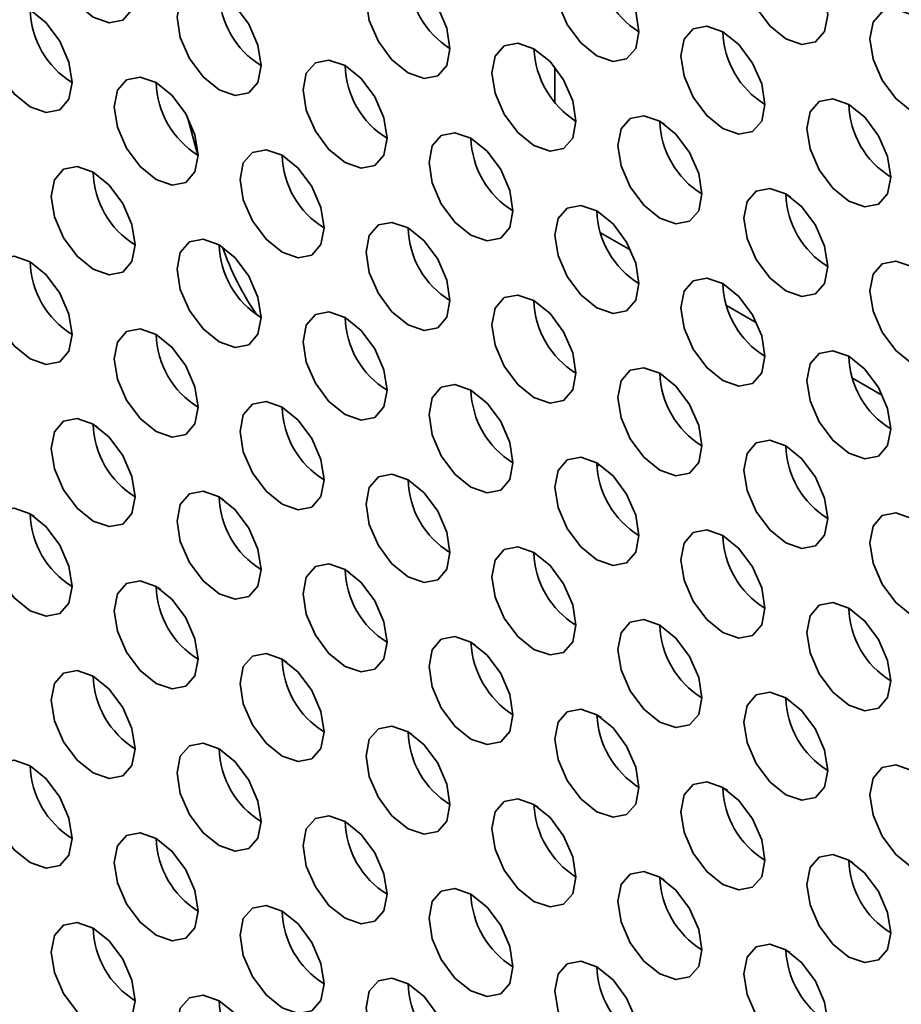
# Model space of a CAD drawing. Header units: millimetres. Extents: x 1 to 1119, y -1 to 863.
# Tile 110 of 211: x 790.57 to 795.52, y 633.79 to 639.32. Entities that reach past the tile are written whole.
import ezdxf

# ---------------------------------------------------------------- set-up
doc = ezdxf.new("R2010")
doc.units = ezdxf.units.MM

msp = doc.modelspace()

# ---------------------------------------------------------------- linework, layer by layer
at = {"color": 7, "linetype": 'Continuous', "lineweight": 35}
for p, q in [((793.5796, 638.8508), (793.5796, 639.0501)), ((791.5171, 638.77), (791.5742, 638.5567)), ((794.1689, 638.7448), (794.1943, 638.7301)), ((794.876, 638.3366), (794.9014, 638.3219)), ((793.8356, 638.1207), (794.0049, 638.0229)), ((794.5427, 637.7125), (794.712, 637.6147)), ((795.2498, 637.3043), (795.4191, 637.2065)), ((791.012, 637.0289), (790.9869, 637.0434)), ((793.8161, 636.8051), (793.8306, 636.8181)), ((791.7191, 636.6207), (791.694, 636.6352)), ((790.6333, 636.54), (790.6575, 636.526)), ((792.4262, 636.2125), (792.4011, 636.227)), ((791.3404, 636.1318), (791.3646, 636.1178)), ((793.1333, 635.8043), (793.1082, 635.8188)), ((792.0475, 635.7236), (792.0717, 635.7096)), ((793.8404, 635.3961), (793.8153, 635.4106)), ((792.7546, 635.3154), (792.7788, 635.3014)), ((794.5475, 634.9879), (794.5224, 635.0024)), ((793.4618, 634.9072), (793.4859, 634.8932)), ((795.2546, 634.5797), (795.2295, 634.5942)), ((794.1689, 634.499), (794.193, 634.485)), ((794.876, 634.0908), (794.9001, 634.0768))]:
    msp.add_line(p, q, dxfattribs=at)
at = {"color": 7, "linetype": 'Continuous', "lineweight": 35, "flags": 128}
for points in [[(791.2226, 639.4674), (791.2046, 639.5819), (791.1535, 639.6997), (791.0771, 639.8029), (790.9869, 639.8757), (790.8967, 639.907), (790.8202, 639.8922), (790.7691, 639.8334), (790.7512, 639.7395), (790.7691, 639.625), (790.8202, 639.5072), (790.8967, 639.4041), (790.9869, 639.3313), (791.0771, 639.3), (791.1535, 639.3148), (791.2046, 639.3736), (791.2226, 639.4674)], [(795.1117, 639.3453), (795.0937, 639.4598), (795.0426, 639.5776), (794.9662, 639.6808), (794.876, 639.7535), (794.7858, 639.7849), (794.7093, 639.77), (794.6582, 639.7112), (794.6403, 639.6174), (794.6582, 639.5029), (794.7093, 639.3851), (794.7858, 639.282), (794.876, 639.2092), (794.9662, 639.1778), (795.0426, 639.1927), (795.0937, 639.2515), (795.1117, 639.3453)], [(794.051, 639.2499), (794.0331, 639.3645), (793.982, 639.4823), (793.9055, 639.5854), (793.8153, 639.6582), (793.7251, 639.6895), (793.6486, 639.6747), (793.5975, 639.6159), (793.5796, 639.5221), (793.5975, 639.4076), (793.6486, 639.2898), (793.7251, 639.1866), (793.8153, 639.1138), (793.9055, 639.0825), (793.982, 639.0973), (794.0331, 639.1561), (794.051, 639.2499)], [(792.9903, 639.1546), (792.9724, 639.2691), (792.9213, 639.3869), (792.8448, 639.49), (792.7546, 639.5628), (792.6644, 639.5942), (792.588, 639.5793), (792.5369, 639.5205), (792.5189, 639.4267), (792.5369, 639.3122), (792.588, 639.1944), (792.6644, 639.0913), (792.7546, 639.0185), (792.8448, 638.9871), (792.9213, 639.002), (792.9724, 639.0608), (792.9903, 639.1546)], [(791.9297, 639.0592), (791.9117, 639.1737), (791.8606, 639.2915), (791.7842, 639.3947), (791.694, 639.4675), (791.6038, 639.4988), (791.5273, 639.484), (791.4762, 639.4251), (791.4583, 639.3313), (791.4762, 639.2168), (791.5273, 639.099), (791.6038, 638.9959), (791.694, 638.9231), (791.7842, 638.8917), (791.8606, 638.9066), (791.9117, 638.9654), (791.9297, 639.0592)], [(790.869, 638.9638), (790.8511, 639.0784), (790.8, 639.1962), (790.7235, 639.2993), (790.6333, 639.3721), (790.5431, 639.4034), (790.4667, 639.3886), (790.4156, 639.3298), (790.3976, 639.236), (790.4156, 639.1215), (790.4667, 639.0037), (790.5431, 638.9005), (790.6333, 638.8277), (790.7235, 638.7964), (790.8, 638.8112), (790.8511, 638.87), (790.869, 638.9638)], [(795.8188, 638.9371), (795.8008, 639.0516), (795.7497, 639.1694), (795.6733, 639.2726), (795.5831, 639.3453), (795.4929, 639.3767), (795.4164, 639.3618), (795.3653, 639.303), (795.3474, 639.2092), (795.3653, 639.0947), (795.4164, 638.9769), (795.4929, 638.8738), (795.5831, 638.801), (795.6733, 638.7696), (795.7497, 638.7845), (795.8008, 638.8433), (795.8188, 638.9371)], [(794.7581, 638.8417), (794.7402, 638.9562), (794.6891, 639.074), (794.6126, 639.1772), (794.5224, 639.25), (794.4322, 639.2813), (794.3557, 639.2665), (794.3047, 639.2077), (794.2867, 639.1139), (794.3047, 638.9993), (794.3557, 638.8816), (794.4322, 638.7784), (794.5224, 638.7056), (794.6126, 638.6743), (794.6891, 638.6891), (794.7402, 638.7479), (794.7581, 638.8417)], [(793.6975, 638.7464), (793.6795, 638.8609), (793.6284, 638.9787), (793.552, 639.0818), (793.4617, 639.1546), (793.3715, 639.186), (793.2951, 639.1711), (793.244, 639.1123), (793.2261, 639.0185), (793.244, 638.904), (793.2951, 638.7862), (793.3715, 638.683), (793.4617, 638.6103), (793.552, 638.5789), (793.6284, 638.5938), (793.6795, 638.6526), (793.6975, 638.7464)], [(792.6368, 638.651), (792.6188, 638.7655), (792.5678, 638.8833), (792.4913, 638.9865), (792.4011, 639.0593), (792.3109, 639.0906), (792.2344, 639.0757), (792.1833, 639.0169), (792.1654, 638.9231), (792.1833, 638.8086), (792.2344, 638.6908), (792.3109, 638.5877), (792.4011, 638.5149), (792.4913, 638.4835), (792.5678, 638.4984), (792.6188, 638.5572), (792.6368, 638.651)], [(791.5761, 638.5556), (791.5582, 638.6702), (791.5071, 638.788), (791.4306, 638.8911), (791.3404, 638.9639), (791.2502, 638.9952), (791.1738, 638.9804), (791.1227, 638.9216), (791.1047, 638.8278), (791.1227, 638.7133), (791.1738, 638.5955), (791.2502, 638.4923), (791.3404, 638.4195), (791.4306, 638.3882), (791.5071, 638.403), (791.5582, 638.4618), (791.5761, 638.5556)], [(795.4652, 638.4335), (795.4473, 638.548), (795.3962, 638.6658), (795.3197, 638.769), (795.2295, 638.8418), (795.1393, 638.8731), (795.0629, 638.8583), (795.0118, 638.7995), (794.9938, 638.7057), (795.0118, 638.5911), (795.0629, 638.4733), (795.1393, 638.3702), (795.2295, 638.2974), (795.3197, 638.2661), (795.3962, 638.2809), (795.4473, 638.3397), (795.4652, 638.4335)], [(794.4046, 638.3382), (794.3866, 638.4527), (794.3355, 638.5705), (794.2591, 638.6736), (794.1689, 638.7464), (794.0787, 638.7778), (794.0022, 638.7629), (793.9511, 638.7041), (793.9332, 638.6103), (793.9511, 638.4958), (794.0022, 638.378), (794.0787, 638.2748), (794.1689, 638.2021), (794.2591, 638.1707), (794.3355, 638.1856), (794.3866, 638.2444), (794.4046, 638.3382)], [(793.3439, 638.2428), (793.326, 638.3573), (793.2749, 638.4751), (793.1984, 638.5783), (793.1082, 638.6511), (793.018, 638.6824), (792.9415, 638.6675), (792.8904, 638.6087), (792.8725, 638.5149), (792.8904, 638.4004), (792.9415, 638.2826), (793.018, 638.1795), (793.1082, 638.1067), (793.1984, 638.0753), (793.2749, 638.0902), (793.326, 638.149), (793.3439, 638.2428)], [(792.2832, 638.1474), (792.2653, 638.262), (792.2142, 638.3798), (792.1377, 638.4829), (792.0475, 638.5557), (791.9573, 638.587), (791.8809, 638.5722), (791.8298, 638.5134), (791.8118, 638.4196), (791.8298, 638.3051), (791.8809, 638.1873), (791.9573, 638.0841), (792.0475, 638.0113), (792.1377, 637.98), (792.2142, 637.9948), (792.2653, 638.0536), (792.2832, 638.1474)], [(791.2226, 638.0521), (791.2046, 638.1666), (791.1535, 638.2844), (791.0771, 638.3875), (790.9869, 638.4603), (790.8967, 638.4917), (790.8202, 638.4768), (790.7691, 638.418), (790.7512, 638.3242), (790.7691, 638.2097), (790.8202, 638.0919), (790.8967, 637.9888), (790.9869, 637.916), (791.0771, 637.8846), (791.1535, 637.8995), (791.2046, 637.9583), (791.2226, 638.0521)], [(795.1117, 637.93), (795.0937, 638.0445), (795.0426, 638.1623), (794.9662, 638.2654), (794.876, 638.3382), (794.7858, 638.3696), (794.7093, 638.3547), (794.6582, 638.2959), (794.6403, 638.2021), (794.6582, 638.0876), (794.7093, 637.9698), (794.7858, 637.8666), (794.876, 637.7938), (794.9662, 637.7625), (795.0426, 637.7774), (795.0937, 637.8362), (795.1117, 637.93)], [(794.051, 637.8346), (794.0331, 637.9491), (793.982, 638.0669), (793.9055, 638.1701), (793.8153, 638.2428), (793.7251, 638.2742), (793.6486, 638.2593), (793.5975, 638.2005), (793.5796, 638.1067), (793.5975, 637.9922), (793.6486, 637.8744), (793.7251, 637.7713), (793.8153, 637.6985), (793.9055, 637.6671), (793.982, 637.682), (794.0331, 637.7408), (794.051, 637.8346)], [(792.9903, 637.7392), (792.9724, 637.8538), (792.9213, 637.9716), (792.8448, 638.0747), (792.7546, 638.1475), (792.6644, 638.1788), (792.588, 638.164), (792.5369, 638.1052), (792.5189, 638.0114), (792.5369, 637.8969), (792.588, 637.7791), (792.6644, 637.6759), (792.7546, 637.6031), (792.8448, 637.5718), (792.9213, 637.5866), (792.9724, 637.6454), (792.9903, 637.7392)], [(791.9297, 637.6439), (791.9117, 637.7584), (791.8606, 637.8762), (791.7842, 637.9793), (791.694, 638.0521), (791.6038, 638.0835), (791.5273, 638.0686), (791.4762, 638.0098), (791.4583, 637.916), (791.4762, 637.8015), (791.5273, 637.6837), (791.6038, 637.5806), (791.694, 637.5078), (791.7842, 637.4764), (791.8606, 637.4913), (791.9117, 637.5501), (791.9297, 637.6439)], [(790.869, 637.5485), (790.8511, 637.663), (790.8, 637.7808), (790.7235, 637.884), (790.6333, 637.9568), (790.5431, 637.9881), (790.4667, 637.9733), (790.4156, 637.9144), (790.3976, 637.8206), (790.4156, 637.7061), (790.4667, 637.5883), (790.5431, 637.4852), (790.6333, 637.4124), (790.7235, 637.381), (790.8, 637.3959), (790.8511, 637.4547), (790.869, 637.5485)], [(795.8188, 637.5218), (795.8008, 637.6363), (795.7497, 637.7541), (795.6733, 637.8572), (795.5831, 637.93), (795.4929, 637.9614), (795.4164, 637.9465), (795.3653, 637.8877), (795.3474, 637.7939), (795.3653, 637.6794), (795.4164, 637.5616), (795.4929, 637.4584), (795.5831, 637.3856), (795.6733, 637.3543), (795.7497, 637.3691), (795.8008, 637.428), (795.8188, 637.5218)], [(794.7581, 637.4264), (794.7402, 637.5409), (794.6891, 637.6587), (794.6126, 637.7619), (794.5224, 637.8346), (794.4322, 637.866), (794.3557, 637.8511), (794.3047, 637.7923), (794.2867, 637.6985), (794.3047, 637.584), (794.3557, 637.4662), (794.4322, 637.3631), (794.5224, 637.2903), (794.6126, 637.2589), (794.6891, 637.2738), (794.7402, 637.3326), (794.7581, 637.4264)], [(793.6975, 637.331), (793.6795, 637.4455), (793.6284, 637.5633), (793.552, 637.6665), (793.4617, 637.7393), (793.3715, 637.7706), (793.2951, 637.7558), (793.244, 637.697), (793.2261, 637.6032), (793.244, 637.4887), (793.2951, 637.3709), (793.3715, 637.2677), (793.4617, 637.1949), (793.552, 637.1636), (793.6284, 637.1784), (793.6795, 637.2372), (793.6975, 637.331)], [(792.6368, 637.2357), (792.6188, 637.3502), (792.5678, 637.468), (792.4913, 637.5711), (792.4011, 637.6439), (792.3109, 637.6753), (792.2344, 637.6604), (792.1833, 637.6016), (792.1654, 637.5078), (792.1833, 637.3933), (792.2344, 637.2755), (792.3109, 637.1723), (792.4011, 637.0996), (792.4913, 637.0682), (792.5678, 637.0831), (792.6188, 637.1419), (792.6368, 637.2357)], [(791.5761, 637.1403), (791.5582, 637.2548), (791.5071, 637.3726), (791.4306, 637.4758), (791.3404, 637.5486), (791.2502, 637.5799), (791.1738, 637.565), (791.1227, 637.5062), (791.1047, 637.4124), (791.1227, 637.2979), (791.1738, 637.1801), (791.2502, 637.077), (791.3404, 637.0042), (791.4306, 636.9728), (791.5071, 636.9877), (791.5582, 637.0465), (791.5761, 637.1403)], [(795.4652, 637.0182), (795.4473, 637.1327), (795.3962, 637.2505), (795.3197, 637.3536), (795.2295, 637.4264), (795.1393, 637.4578), (795.0629, 637.4429), (795.0118, 637.3841), (794.9938, 637.2903), (795.0118, 637.1758), (795.0629, 637.058), (795.1393, 636.9549), (795.2295, 636.8821), (795.3197, 636.8507), (795.3962, 636.8656), (795.4473, 636.9244), (795.4652, 637.0182)], [(794.4046, 636.9228), (794.3866, 637.0373), (794.3355, 637.1551), (794.2591, 637.2583), (794.1689, 637.3311), (794.0787, 637.3624), (794.0022, 637.3476), (793.9511, 637.2888), (793.9332, 637.195), (793.9511, 637.0804), (794.0022, 636.9626), (794.0787, 636.8595), (794.1689, 636.7867), (794.2591, 636.7554), (794.3355, 636.7702), (794.3866, 636.829), (794.4046, 636.9228)], [(793.3439, 636.8275), (793.326, 636.942), (793.2749, 637.0598), (793.1984, 637.1629), (793.1082, 637.2357), (793.018, 637.2671), (792.9415, 637.2522), (792.8904, 637.1934), (792.8725, 637.0996), (792.8904, 636.9851), (792.9415, 636.8673), (793.018, 636.7641), (793.1082, 636.6914), (793.1984, 636.66), (793.2749, 636.6749), (793.326, 636.7337), (793.3439, 636.8275)], [(792.2832, 636.7321), (792.2653, 636.8466), (792.2142, 636.9644), (792.1377, 637.0676), (792.0475, 637.1404), (791.9573, 637.1717), (791.8809, 637.1568), (791.8298, 637.098), (791.8118, 637.0042), (791.8298, 636.8897), (791.8809, 636.7719), (791.9573, 636.6688), (792.0475, 636.596), (792.1377, 636.5646), (792.2142, 636.5795), (792.2653, 636.6383), (792.2832, 636.7321)], [(791.2226, 636.6367), (791.2046, 636.7513), (791.1535, 636.8691), (791.0771, 636.9722), (790.9869, 637.045), (790.8967, 637.0763), (790.8202, 637.0615), (790.7691, 637.0027), (790.7512, 636.9089), (790.7691, 636.7944), (790.8202, 636.6766), (790.8967, 636.5734), (790.9869, 636.5006), (791.0771, 636.4693), (791.1535, 636.4841), (791.2046, 636.5429), (791.2226, 636.6367)], [(795.1117, 636.5146), (795.0937, 636.6291), (795.0426, 636.7469), (794.9662, 636.8501), (794.876, 636.9229), (794.7858, 636.9542), (794.7093, 636.9394), (794.6582, 636.8806), (794.6403, 636.7868), (794.6582, 636.6722), (794.7093, 636.5544), (794.7858, 636.4513), (794.876, 636.3785), (794.9662, 636.3472), (795.0426, 636.362), (795.0937, 636.4208), (795.1117, 636.5146)], [(794.051, 636.4193), (794.0331, 636.5338), (793.982, 636.6516), (793.9055, 636.7547), (793.8153, 636.8275), (793.7251, 636.8589), (793.6486, 636.844), (793.5975, 636.7852), (793.5796, 636.6914), (793.5975, 636.5769), (793.6486, 636.4591), (793.7251, 636.3559), (793.8153, 636.2831), (793.9055, 636.2518), (793.982, 636.2667), (794.0331, 636.3255), (794.051, 636.4193)], [(792.9903, 636.3239), (792.9724, 636.4384), (792.9213, 636.5562), (792.8448, 636.6594), (792.7546, 636.7321), (792.6644, 636.7635), (792.588, 636.7486), (792.5369, 636.6898), (792.5189, 636.596), (792.5369, 636.4815), (792.588, 636.3637), (792.6644, 636.2606), (792.7546, 636.1878), (792.8448, 636.1564), (792.9213, 636.1713), (792.9724, 636.2301), (792.9903, 636.3239)], [(791.9297, 636.2285), (791.9117, 636.3431), (791.8606, 636.4608), (791.7842, 636.564), (791.694, 636.6368), (791.6038, 636.6681), (791.5273, 636.6533), (791.4762, 636.5945), (791.4583, 636.5007), (791.4762, 636.3862), (791.5273, 636.2684), (791.6038, 636.1652), (791.694, 636.0924), (791.7842, 636.0611), (791.8606, 636.0759), (791.9117, 636.1347), (791.9297, 636.2285)], [(790.869, 636.1332), (790.8511, 636.2477), (790.8, 636.3655), (790.7235, 636.4686), (790.6333, 636.5414), (790.5431, 636.5728), (790.4667, 636.5579), (790.4156, 636.4991), (790.3976, 636.4053), (790.4156, 636.2908), (790.4667, 636.173), (790.5431, 636.0699), (790.6333, 635.9971), (790.7235, 635.9657), (790.8, 635.9806), (790.8511, 636.0394), (790.869, 636.1332)], [(795.8188, 636.1064), (795.8008, 636.2209), (795.7497, 636.3387), (795.6733, 636.4419), (795.5831, 636.5147), (795.4929, 636.546), (795.4164, 636.5312), (795.3653, 636.4724), (795.3474, 636.3786), (795.3653, 636.264), (795.4164, 636.1462), (795.4929, 636.0431), (795.5831, 635.9703), (795.6733, 635.939), (795.7497, 635.9538), (795.8008, 636.0126), (795.8188, 636.1064)], [(794.7581, 636.0111), (794.7402, 636.1256), (794.6891, 636.2434), (794.6126, 636.3465), (794.5224, 636.4193), (794.4322, 636.4507), (794.3557, 636.4358), (794.3047, 636.377), (794.2867, 636.2832), (794.3047, 636.1687), (794.3557, 636.0509), (794.4322, 635.9477), (794.5224, 635.8749), (794.6126, 635.8436), (794.6891, 635.8584), (794.7402, 635.9173), (794.7581, 636.0111)], [(793.6975, 635.9157), (793.6795, 636.0302), (793.6284, 636.148), (793.552, 636.2512), (793.4617, 636.3239), (793.3715, 636.3553), (793.2951, 636.3404), (793.244, 636.2816), (793.2261, 636.1878), (793.244, 636.0733), (793.2951, 635.9555), (793.3715, 635.8524), (793.4617, 635.7796), (793.552, 635.7482), (793.6284, 635.7631), (793.6795, 635.8219), (793.6975, 635.9157)], [(792.6368, 635.8203), (792.6188, 635.9349), (792.5678, 636.0526), (792.4913, 636.1558), (792.4011, 636.2286), (792.3109, 636.2599), (792.2344, 636.2451), (792.1833, 636.1863), (792.1654, 636.0925), (792.1833, 635.978), (792.2344, 635.8602), (792.3109, 635.757), (792.4011, 635.6842), (792.4913, 635.6529), (792.5678, 635.6677), (792.6188, 635.7265), (792.6368, 635.8203)], [(791.5761, 635.725), (791.5582, 635.8395), (791.5071, 635.9573), (791.4306, 636.0604), (791.3404, 636.1332), (791.2502, 636.1646), (791.1738, 636.1497), (791.1227, 636.0909), (791.1047, 635.9971), (791.1227, 635.8826), (791.1738, 635.7648), (791.2502, 635.6616), (791.3404, 635.5889), (791.4306, 635.5575), (791.5071, 635.5724), (791.5582, 635.6312), (791.5761, 635.725)], [(795.4652, 635.6029), (795.4473, 635.7174), (795.3962, 635.8352), (795.3197, 635.9383), (795.2295, 636.0111), (795.1393, 636.0425), (795.0629, 636.0276), (795.0118, 635.9688), (794.9938, 635.875), (795.0118, 635.7605), (795.0629, 635.6427), (795.1393, 635.5395), (795.2295, 635.4667), (795.3197, 635.4354), (795.3962, 635.4502), (795.4473, 635.509), (795.4652, 635.6029)], [(794.4046, 635.5075), (794.3866, 635.622), (794.3355, 635.7398), (794.2591, 635.8429), (794.1689, 635.9157), (794.0787, 635.9471), (794.0022, 635.9322), (793.9511, 635.8734), (793.9332, 635.7796), (793.9511, 635.6651), (794.0022, 635.5473), (794.0787, 635.4442), (794.1689, 635.3714), (794.2591, 635.34), (794.3355, 635.3549), (794.3866, 635.4137), (794.4046, 635.5075)], [(793.3439, 635.4121), (793.326, 635.5266), (793.2749, 635.6444), (793.1984, 635.7476), (793.1082, 635.8204), (793.018, 635.8517), (792.9415, 635.8369), (792.8904, 635.7781), (792.8725, 635.6843), (792.8904, 635.5697), (792.9415, 635.4519), (793.018, 635.3488), (793.1082, 635.276), (793.1984, 635.2447), (793.2749, 635.2595), (793.326, 635.3183), (793.3439, 635.4121)], [(792.2832, 635.3168), (792.2653, 635.4313), (792.2142, 635.5491), (792.1377, 635.6522), (792.0475, 635.725), (791.9573, 635.7564), (791.8809, 635.7415), (791.8298, 635.6827), (791.8118, 635.5889), (791.8298, 635.4744), (791.8809, 635.3566), (791.9573, 635.2534), (792.0475, 635.1807), (792.1377, 635.1493), (792.2142, 635.1642), (792.2653, 635.223), (792.2832, 635.3168)], [(791.2226, 635.2214), (791.2046, 635.3359), (791.1535, 635.4537), (791.0771, 635.5569), (790.9869, 635.6296), (790.8967, 635.661), (790.8202, 635.6461), (790.7691, 635.5873), (790.7512, 635.4935), (790.7691, 635.379), (790.8202, 635.2612), (790.8967, 635.1581), (790.9869, 635.0853), (791.0771, 635.0539), (791.1535, 635.0688), (791.2046, 635.1276), (791.2226, 635.2214)], [(795.1117, 635.0993), (795.0937, 635.2138), (795.0426, 635.3316), (794.9662, 635.4347), (794.876, 635.5075), (794.7858, 635.5389), (794.7093, 635.524), (794.6582, 635.4652), (794.6403, 635.3714), (794.6582, 635.2569), (794.7093, 635.1391), (794.7858, 635.036), (794.876, 634.9632), (794.9662, 634.9318), (795.0426, 634.9467), (795.0937, 635.0055), (795.1117, 635.0993)], [(794.051, 635.0039), (794.0331, 635.1184), (793.982, 635.2362), (793.9055, 635.3394), (793.8153, 635.4122), (793.7251, 635.4435), (793.6486, 635.4287), (793.5975, 635.3699), (793.5796, 635.2761), (793.5975, 635.1615), (793.6486, 635.0437), (793.7251, 634.9406), (793.8153, 634.8678), (793.9055, 634.8365), (793.982, 634.8513), (794.0331, 634.9101), (794.051, 635.0039)], [(792.9903, 634.9086), (792.9724, 635.0231), (792.9213, 635.1409), (792.8448, 635.244), (792.7546, 635.3168), (792.6644, 635.3482), (792.588, 635.3333), (792.5369, 635.2745), (792.5189, 635.1807), (792.5369, 635.0662), (792.588, 634.9484), (792.6644, 634.8452), (792.7546, 634.7724), (792.8448, 634.7411), (792.9213, 634.756), (792.9724, 634.8148), (792.9903, 634.9086)], [(791.9297, 634.8132), (791.9117, 634.9277), (791.8606, 635.0455), (791.7842, 635.1487), (791.694, 635.2214), (791.6038, 635.2528), (791.5273, 635.2379), (791.4762, 635.1791), (791.4583, 635.0853), (791.4762, 634.9708), (791.5273, 634.853), (791.6038, 634.7499), (791.694, 634.6771), (791.7842, 634.6457), (791.8606, 634.6606), (791.9117, 634.7194), (791.9297, 634.8132)], [(790.869, 634.7178), (790.8511, 634.8324), (790.8, 634.9502), (790.7235, 635.0533), (790.6333, 635.1261), (790.5431, 635.1574), (790.4667, 635.1426), (790.4156, 635.0838), (790.3976, 634.99), (790.4156, 634.8755), (790.4667, 634.7577), (790.5431, 634.6545), (790.6333, 634.5817), (790.7235, 634.5504), (790.8, 634.5652), (790.8511, 634.624), (790.869, 634.7178)], [(795.8188, 634.6911), (795.8008, 634.8056), (795.7497, 634.9234), (795.6733, 635.0265), (795.5831, 635.0993), (795.4929, 635.1307), (795.4164, 635.1158), (795.3653, 635.057), (795.3474, 634.9632), (795.3653, 634.8487), (795.4164, 634.7309), (795.4929, 634.6278), (795.5831, 634.555), (795.6733, 634.5236), (795.7497, 634.5385), (795.8008, 634.5973), (795.8188, 634.6911)], [(794.7581, 634.5957), (794.7402, 634.7102), (794.6891, 634.828), (794.6126, 634.9312), (794.5224, 635.004), (794.4322, 635.0353), (794.3557, 635.0205), (794.3047, 634.9617), (794.2867, 634.8679), (794.3047, 634.7533), (794.3557, 634.6355), (794.4322, 634.5324), (794.5224, 634.4596), (794.6126, 634.4283), (794.6891, 634.4431), (794.7402, 634.5019), (794.7581, 634.5957)], [(793.6975, 634.5004), (793.6795, 634.6149), (793.6284, 634.7327), (793.552, 634.8358), (793.4617, 634.9086), (793.3715, 634.94), (793.2951, 634.9251), (793.244, 634.8663), (793.2261, 634.7725), (793.244, 634.658), (793.2951, 634.5402), (793.3715, 634.437), (793.4617, 634.3642), (793.552, 634.3329), (793.6284, 634.3477), (793.6795, 634.4066), (793.6975, 634.5004)], [(792.6368, 634.405), (792.6188, 634.5195), (792.5678, 634.6373), (792.4913, 634.7405), (792.4011, 634.8132), (792.3109, 634.8446), (792.2344, 634.8297), (792.1833, 634.7709), (792.1654, 634.6771), (792.1833, 634.5626), (792.2344, 634.4448), (792.3109, 634.3417), (792.4011, 634.2689), (792.4913, 634.2375), (792.5678, 634.2524), (792.6188, 634.3112), (792.6368, 634.405)], [(791.5761, 634.3096), (791.5582, 634.4242), (791.5071, 634.5419), (791.4306, 634.6451), (791.3404, 634.7179), (791.2502, 634.7492), (791.1738, 634.7344), (791.1227, 634.6756), (791.1047, 634.5818), (791.1227, 634.4673), (791.1738, 634.3495), (791.2502, 634.2463), (791.3404, 634.1735), (791.4306, 634.1422), (791.5071, 634.157), (791.5582, 634.2158), (791.5761, 634.3096)], [(795.4652, 634.1875), (795.4473, 634.302), (795.3962, 634.4198), (795.3197, 634.523), (795.2295, 634.5958), (795.1393, 634.6271), (795.0629, 634.6123), (795.0118, 634.5535), (794.9938, 634.4596), (795.0118, 634.3451), (795.0629, 634.2273), (795.1393, 634.1242), (795.2295, 634.0514), (795.3197, 634.0201), (795.3962, 634.0349), (795.4473, 634.0937), (795.4652, 634.1875)], [(794.4046, 634.0922), (794.3866, 634.2067), (794.3355, 634.3245), (794.2591, 634.4276), (794.1689, 634.5004), (794.0787, 634.5318), (794.0022, 634.5169), (793.9511, 634.4581), (793.9332, 634.3643), (793.9511, 634.2498), (794.0022, 634.132), (794.0787, 634.0288), (794.1689, 633.956), (794.2591, 633.9247), (794.3355, 633.9395), (794.3866, 633.9984), (794.4046, 634.0922)], [(793.3439, 633.9968), (793.326, 634.1113), (793.2749, 634.2291), (793.1984, 634.3323), (793.1082, 634.405), (793.018, 634.4364), (792.9415, 634.4215), (792.8904, 634.3627), (792.8725, 634.2689), (792.8904, 634.1544), (792.9415, 634.0366), (793.018, 633.9335), (793.1082, 633.8607), (793.1984, 633.8293), (793.2749, 633.8442), (793.326, 633.903), (793.3439, 633.9968)], [(792.2832, 633.9014), (792.2653, 634.0159), (792.2142, 634.1337), (792.1377, 634.2369), (792.0475, 634.3097), (791.9573, 634.341), (791.8809, 634.3262), (791.8298, 634.2674), (791.8118, 634.1736), (791.8298, 634.059), (791.8809, 633.9412), (791.9573, 633.8381), (792.0475, 633.7653), (792.1377, 633.734), (792.2142, 633.7488), (792.2653, 633.8076), (792.2832, 633.9014)], [(791.2226, 633.8061), (791.2046, 633.9206), (791.1535, 634.0384), (791.0771, 634.1415), (790.9869, 634.2143), (790.8967, 634.2457), (790.8202, 634.2308), (790.7691, 634.172), (790.7512, 634.0782), (790.7691, 633.9637), (790.8202, 633.8459), (790.8967, 633.7427), (790.9869, 633.6699), (791.0771, 633.6386), (791.1535, 633.6535), (791.2046, 633.7123), (791.2226, 633.8061)], [(795.1117, 633.6839), (795.0937, 633.7985), (795.0426, 633.9163), (794.9662, 634.0194), (794.876, 634.0922), (794.7858, 634.1236), (794.7093, 634.1087), (794.6582, 634.0499), (794.6403, 633.9561), (794.6582, 633.8416), (794.7093, 633.7238), (794.7858, 633.6206), (794.876, 633.5478), (794.9662, 633.5165), (795.0426, 633.5313), (795.0937, 633.5901), (795.1117, 633.6839)], [(794.051, 633.5886), (794.0331, 633.7031), (793.982, 633.8209), (793.9055, 633.924), (793.8153, 633.9968), (793.7251, 634.0282), (793.6486, 634.0133), (793.5975, 633.9545), (793.5796, 633.8607), (793.5975, 633.7462), (793.6486, 633.6284), (793.7251, 633.5253), (793.8153, 633.4525), (793.9055, 633.4211), (793.982, 633.436), (794.0331, 633.4948), (794.051, 633.5886)], [(792.9903, 633.4932), (792.9724, 633.6077), (792.9213, 633.7255), (792.8448, 633.8287), (792.7546, 633.9015), (792.6644, 633.9328), (792.588, 633.918), (792.5369, 633.8592), (792.5189, 633.7654), (792.5369, 633.6508), (792.588, 633.533), (792.6644, 633.4299), (792.7546, 633.3571), (792.8448, 633.3258), (792.9213, 633.3406), (792.9724, 633.3994), (792.9903, 633.4932)], [(791.9297, 633.3979), (791.9117, 633.5124), (791.8606, 633.6302), (791.7842, 633.7333), (791.694, 633.8061), (791.6038, 633.8375), (791.5273, 633.8226), (791.4762, 633.7638), (791.4583, 633.67), (791.4762, 633.5555), (791.5273, 633.4377), (791.6038, 633.3345), (791.694, 633.2617), (791.7842, 633.2304), (791.8606, 633.2453), (791.9117, 633.3041), (791.9297, 633.3979)]]:
    msp.add_lwpolyline(points, dxfattribs=at)
at = {"color": 7, "linetype": 'Continuous', "lineweight": 35}
for centre, radius, start, end in [((794.3108, 639.672), 0.4957, 181.6017, 238.3939), ((793.2667, 639.5863), 0.5126, 182.8056, 237.3828), ((792.1895, 639.4813), 0.4957, 181.6029, 238.3927), ((791.1288, 639.386), 0.4957, 181.6029, 238.3927), ((795.0179, 639.2638), 0.4957, 181.6013, 238.3933), ((793.9738, 639.1781), 0.5126, 182.8062, 237.3821), ((792.8966, 639.0731), 0.4957, 181.6012, 238.3934), ((791.8363, 638.9779), 0.496, 181.615, 238.1073), ((795.725, 638.8556), 0.4957, 181.6017, 238.3928), ((794.6643, 638.7603), 0.4957, 181.6017, 238.3928), ((793.6037, 638.6649), 0.4957, 181.6017, 238.3929), ((792.543, 638.5695), 0.4957, 181.6017, 238.3929), ((791.4823, 638.4742), 0.4957, 181.6016, 238.394), ((795.3714, 638.3521), 0.4957, 181.6017, 238.3939), ((794.3108, 638.2567), 0.4957, 181.6016, 238.394), ((793.2501, 638.1613), 0.4957, 181.6029, 238.3927), ((792.1895, 638.066), 0.4957, 181.6029, 238.3927), ((793.1916, 638.5447), 1.5616, 198.8683, 214.5279), ((791.1288, 637.9706), 0.4957, 181.6034, 238.3917), ((795.0179, 637.8485), 0.4957, 181.6012, 238.3934), ((793.9572, 637.7531), 0.4957, 181.6012, 238.3934), ((792.8966, 637.6578), 0.4957, 181.6012, 238.3934), ((791.8359, 637.5624), 0.4957, 181.6017, 238.3924), ((795.725, 637.4403), 0.4957, 181.6017, 238.3929), ((794.6643, 637.3449), 0.4957, 181.6017, 238.3929), ((793.6037, 637.2496), 0.4957, 181.6017, 238.3929), ((792.543, 637.1542), 0.4957, 181.6022, 238.3919), ((791.4824, 637.0588), 0.4957, 181.6021, 238.393), ((795.3714, 636.9367), 0.4957, 181.6016, 238.394), ((794.3108, 636.8414), 0.4957, 181.6016, 238.394), ((793.2501, 636.746), 0.4957, 181.6034, 238.3917), ((792.1895, 636.6507), 0.4957, 181.6034, 238.3917), ((791.1288, 636.5553), 0.4957, 181.6034, 238.3917), ((795.0179, 636.4332), 0.4957, 181.6012, 238.3934), ((793.9572, 636.3378), 0.4957, 181.6017, 238.3924), ((792.8966, 636.2424), 0.4957, 181.6017, 238.3924), ((791.8359, 636.1471), 0.4957, 181.6017, 238.3924), ((795.725, 636.025), 0.4957, 181.6017, 238.3929), ((794.6643, 635.9296), 0.4957, 181.6022, 238.3919), ((793.6202, 635.8439), 0.5126, 182.7997, 237.3822), ((792.543, 635.7389), 0.4957, 181.6022, 238.3919), ((791.4824, 635.6435), 0.4957, 181.6021, 238.393), ((795.3714, 635.5214), 0.4957, 181.6021, 238.393), ((794.3273, 635.4357), 0.5126, 182.7997, 237.3832), ((793.2501, 635.3307), 0.4957, 181.6034, 238.3917), ((792.1895, 635.2353), 0.4957, 181.6034, 238.3917), ((791.1288, 635.14), 0.4957, 181.6034, 238.3917), ((795.0179, 635.0178), 0.4957, 181.6017, 238.3924), ((793.9738, 634.9321), 0.5126, 182.7861, 237.3824), ((792.8966, 634.8271), 0.4957, 181.6017, 238.3924), ((791.8359, 634.7317), 0.4957, 181.6017, 238.3924), ((795.725, 634.6096), 0.4957, 181.6022, 238.3919), ((794.6643, 634.5143), 0.4957, 181.6022, 238.3919), ((793.6037, 634.4189), 0.4957, 181.6022, 238.3919), ((792.543, 634.3235), 0.4957, 181.6022, 238.3919), ((791.4824, 634.2282), 0.4957, 181.6021, 238.393), ((795.388, 634.1157), 0.5126, 182.7843, 237.3843), ((794.3108, 634.0107), 0.4957, 181.6021, 238.393), ((793.2501, 633.9153), 0.4957, 181.6034, 238.3917), ((792.1895, 633.82), 0.4957, 181.6034, 238.3917)]:
    msp.add_arc(centre, radius, start, end, dxfattribs=at)

doc.saveas('drawing.dxf')
